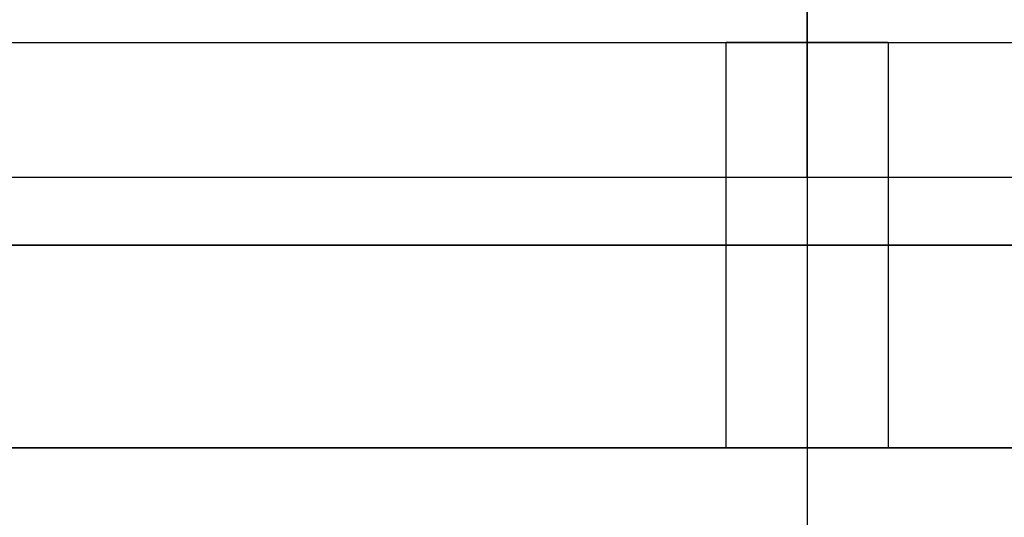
# Model space of a CAD drawing. Header units: millimetres. Extents: x -273 to 273, y -334 to 261.
# Tile 208 of 256: x -29 to 7, y -309 to -291. Entities that reach past the tile are written whole.
import ezdxf

# ---------------------------------------------------------------- set-up
doc = ezdxf.new("R2010")
doc.units = ezdxf.units.MM
doc.layers.add('Livello 01', color=7, linetype='Continuous')

msp = doc.modelspace()

# ---------------------------------------------------------------- linework, layer by layer
at = {"layer": 'Livello 01', "color": 254, "true_color": 0xcad1ee}
for p, q in [((0, 241.35, -566.65), (0, -328.65, -566.65)), ((0, 241.35, -551.65), (0, -333.65, -551.65)), ((0, -98.65, -489.65), (0, -291.65, -489.65)), ((0, -296.65, -504.65), (0, -98.65, -504.65)), ((0, -101.65, 33.35), (0, -328.65, 33.35)), ((0, -118.65, 18.35), (0, -291.65, 18.35)), ((0, -291.65, -475.525), (0, -306.65, -475.525)), ((0, -291.65, -31.775), (0, -306.65, -31.775)), ((0, -291.65, -461.65), (0, -306.65, -461.65)), ((0, -291.65, -39.65), (0, -306.65, -39.65)), ((0, -291.65, -25.775), (0, -306.65, -25.775)), ((0, -291.65, -469.525), (0, -306.65, -469.525)), ((0, -291.65, -489.65), (0, -291.65, -475.525)), ((0, -291.65, -469.525), (0, -291.65, -461.65)), ((0, -291.65, -39.65), (0, -291.65, -31.775)), ((0, -291.65, -25.775), (0, -291.65, 18.35)), ((0, -306.65, 18.35), (0, -333.65, 18.35)), ((0, -306.65, -494.65), (0, -306.65, -475.525)), ((0, -306.65, -469.525), (0, -306.65, -461.65)), ((0, -306.65, -39.65), (0, -306.65, -31.775)), ((0, -306.65, -25.775), (0, -306.65, 18.35))]:
    msp.add_line(p, q, dxfattribs=at)
at = {"layer": 'Livello 01', "color": 254, "true_color": 0xcad1ee, "extrusion": (0, -1, 0)}
for centre, radius, start, end in [((0, -250.65, 291.65), 211, 180, 0), ((0, -472.525, 291.65), 3, 180, 0), ((0, -28.775, 291.65), 3, 180, 360), ((0, -28.775, 291.65), 3, 0, 180), ((0, -472.525, 291.65), 3, 0, 180), ((0, -250.65, 299.15), 211, 180, 0), ((0, -250.65, 299.15), 211, 0, 180), ((0, -472.525, 299.15), 3, 180, 0), ((0, -28.775, 299.15), 3, 180, 0), ((0, -28.775, 299.15), 3, 0, 180), ((0, -472.525, 299.15), 3, 0, 180)]:
    msp.add_arc(centre, radius, start, end, dxfattribs=at)
at = {"layer": 'Livello 01', "color": 254, "true_color": 0xcad1ee, "extrusion": (0, 1, 0)}
for centre, radius, start, end in [((0, -250.65, -291.65), 211, 0, 180), ((0, -250.65, -306.65), 211, 180, 0), ((0, -250.65, -306.65), 211, 0, 180), ((0, -472.525, -306.65), 3, 180, 0), ((0, -28.775, -306.65), 3, 180, 0), ((0, -28.775, -306.65), 3, 0, 180), ((0, -472.525, -306.65), 3, 0, 180)]:
    msp.add_arc(centre, radius, start, end, dxfattribs=at)
at = {"layer": 'Livello 01', "color": 254, "true_color": 0xcad1ee, "extrusion": (-1, 0, 0)}
msp.add_arc((296.65, -494.65), 10, 270, 0, dxfattribs=at)
at = {"layer": 'Livello 01', "color": 254, "true_color": 0xcad1ee}
for points in [[(-257.75, -291.65, -489.65), (257.75, -291.65, -489.65)], [(-123, -291.65, 18.35), (123, -291.65, 18.35)], [(-3, -306.65, -472.525), (-3, -291.65, -472.525)], [(-3, -306.65, -28.775), (-3, -291.65, -28.775)], [(3, -291.65, -472.525), (3, -306.65, -472.525)], [(3, -291.65, -28.775), (3, -306.65, -28.775)], [(257.75, -296.65, -504.65), (-257.75, -296.65, -504.65)], [(257.75, -306.65, 18.35), (-257.75, -306.65, 18.35)], [(257.75, -306.65, -494.65), (-257.75, -306.65, -494.65)]]:
    msp.add_open_spline(points, degree=1, dxfattribs=at)

doc.saveas('drawing.dxf')
